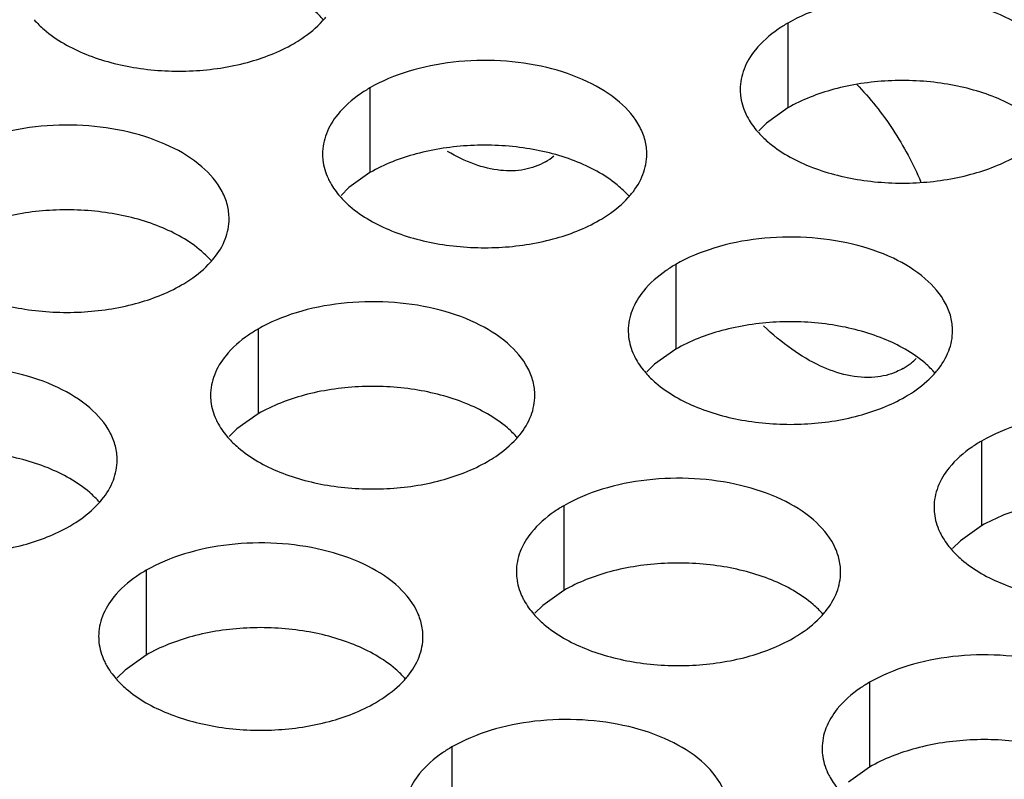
# Model space of a CAD drawing. Header units: inches. Extents: x 0 to 34, y 0 to 22.
# Tile 136 of 164: x 17.846 to 17.998, y 19.725 to 19.842. Entities that reach past the tile are written whole.
import ezdxf

# ---------------------------------------------------------------- set-up
doc = ezdxf.new("R2010")
doc.units = ezdxf.units.IN
doc.header["$LTSCALE"] = 1.87
doc.header["$MEASUREMENT"] = 0
doc.layers.add('02___PRT_ALL_AXES', color=7, linetype='CONTINUOUS')

msp = doc.modelspace()

# ---------------------------------------------------------------- linework, layer by layer
at = {"layer": '02___PRT_ALL_AXES', "color": 7, "linetype": 'CONTINUOUS'}
for p, q in [((17.9645643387, 19.8414699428), (17.9645643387, 19.8284064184)), ((17.9001692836, 19.8315073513), (17.9001692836, 19.8184438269)), ((17.9645643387, 19.8284064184), (17.9613101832, 19.8260899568)), ((17.9613101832, 19.8260899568), (17.9600988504, 19.8248993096)), ((17.9001692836, 19.8184438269), (17.8969151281, 19.8161273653)), ((17.8969151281, 19.8161273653), (17.8957037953, 19.8149367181)), ((17.9473097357, 19.8042890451), (17.9473097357, 19.7912255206)), ((17.8829146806, 19.7943264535), (17.8829146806, 19.7812629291)), ((17.9473097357, 19.7912255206), (17.9440555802, 19.7889090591)), ((17.9440555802, 19.7889090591), (17.9428442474, 19.7877184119)), ((17.8829146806, 19.7812629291), (17.8796605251, 19.7789464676)), ((17.8796605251, 19.7789464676), (17.8784491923, 19.7777558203)), ((17.9944501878, 19.7770707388), (17.9944501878, 19.7640072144)), ((17.9300551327, 19.7671081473), (17.9300551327, 19.7540446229)), ((17.9944501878, 19.7640072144), (17.9911960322, 19.7616907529)), ((17.9911960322, 19.7616907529), (17.9899846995, 19.7605001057)), ((17.8656600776, 19.7571455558), (17.8656600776, 19.7440820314)), ((17.9300551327, 19.7540446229), (17.9268009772, 19.7517281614)), ((17.9268009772, 19.7517281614), (17.9255896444, 19.7505375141)), ((17.8656600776, 19.7440820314), (17.8624059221, 19.7417655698)), ((17.8624059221, 19.7417655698), (17.8611945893, 19.7405749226)), ((17.9771955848, 19.7398898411), (17.9771955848, 19.7268263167)), ((17.9128005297, 19.7299272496), (17.9128005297, 19.7168637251)), ((17.9771955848, 19.7268263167), (17.9739414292, 19.7245098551))]:
    msp.add_line(p, q, dxfattribs=at)
at = {"layer": '02___PRT_ALL_AXES', "color": 3, "linetype": 'CONTINUOUS'}
for centre, radius, start, end in [((17.8827656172, 19.8509960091), 0.0136346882, 317.6962685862, 321.0162667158), ((17.9222260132, 19.8287313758), 0.0099645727, 300.0440527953, 309.2887297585), ((17.9299060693, 19.8237777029), 0.0136346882, 317.696268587, 321.0162667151), ((17.8655110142, 19.8138151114), 0.0136346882, 317.6962685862, 321.0162667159), ((17.9771906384, 19.7971156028), 0.0102623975, 308.6169331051, 314.5030330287), ((17.9773863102, 19.7968772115), 0.0099540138, 300.0395205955, 308.5933161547), ((17.9770465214, 19.7965593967), 0.0136346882, 317.6962685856, 321.0162667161), ((17.9126514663, 19.7865968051), 0.0136346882, 317.696268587, 321.016266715), ((17.8482564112, 19.7766342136), 0.0136346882, 317.6962685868, 321.0162667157), ((17.9597919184, 19.7593784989), 0.0136346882, 317.6962685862, 321.0162667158), ((17.8953968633, 19.7494159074), 0.0136346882, 317.696268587, 321.0162667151)]:
    msp.add_arc(centre, radius, start, end, dxfattribs=at)
at = {"layer": '02___PRT_ALL_AXES', "color": 7, "linetype": 'CONTINUOUS'}
for points, knots in [([(17.8930219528, 19.8419615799), (17.8925434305, 19.8425089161), (17.8902387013, 19.8447617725), (17.8873502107, 19.8463478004), (17.885045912, 19.8472794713)], [0, 0, 0, 0, 0.2263074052, 1, 1, 1, 1]), ([(17.9965814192, 19.8300237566), (17.9940630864, 19.8310419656), (17.9885804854, 19.8324530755), (17.9801074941, 19.8328620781), (17.9718735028, 19.8316430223), (17.966778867, 19.8296850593), (17.9645643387, 19.8284064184)], [0, 0, 0, 0, 0.2471885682, 0.5098846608, 0.7673009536, 1, 1, 1, 1]), ([(18.00455746, 19.8247058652), (18.0040789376, 19.8252532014), (18.0017742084, 19.8275060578), (17.9988857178, 19.8290920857), (17.9965814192, 19.8300237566)], [0, 0, 0, 0, 0.2263074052, 1, 1, 1, 1]), ([(17.9321863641, 19.8200611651), (17.9296680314, 19.8210793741), (17.9241854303, 19.822490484), (17.915712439, 19.8228994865), (17.9074784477, 19.8216804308), (17.9023838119, 19.8197224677), (17.9001692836, 19.8184438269)], [0, 0, 0, 0, 0.2471885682, 0.5098846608, 0.7673009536, 1, 1, 1, 1]), ([(17.9401624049, 19.8147432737), (17.9396838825, 19.8152906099), (17.9373791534, 19.8175434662), (17.9344906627, 19.8191294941), (17.9321863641, 19.8200611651)], [0, 0, 0, 0, 0.2263074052, 1, 1, 1, 1]), ([(17.867791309, 19.8100985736), (17.8652729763, 19.8111167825), (17.8597903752, 19.8125278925), (17.8513173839, 19.812936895), (17.8430833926, 19.8117178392), (17.8379887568, 19.8097598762), (17.8357742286, 19.8084812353)], [0, 0, 0, 0, 0.2471885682, 0.5098846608, 0.7673009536, 1, 1, 1, 1]), ([(17.8757673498, 19.8047806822), (17.8752888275, 19.8053280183), (17.8729840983, 19.8075808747), (17.8700956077, 19.8091669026), (17.867791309, 19.8100985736)], [0, 0, 0, 0, 0.2263074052, 1, 1, 1, 1]), ([(17.9793268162, 19.7928428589), (17.9768084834, 19.7938610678), (17.9713258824, 19.7952721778), (17.9628528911, 19.7956811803), (17.9546188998, 19.7944621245), (17.949524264, 19.7925041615), (17.9473097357, 19.7912255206)], [0, 0, 0, 0, 0.2471885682, 0.5098846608, 0.7673009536, 1, 1, 1, 1]), ([(17.987302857, 19.7875249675), (17.9868243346, 19.7880723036), (17.9845196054, 19.79032516), (17.9816311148, 19.7919111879), (17.9793268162, 19.7928428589)], [0, 0, 0, 0, 0.2263074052, 1, 1, 1, 1]), ([(17.9149317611, 19.7828802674), (17.9124134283, 19.7838984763), (17.9069308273, 19.7853095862), (17.898457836, 19.7857185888), (17.8902238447, 19.784499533), (17.8851292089, 19.78254157), (17.8829146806, 19.7812629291)], [0, 0, 0, 0, 0.2471885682, 0.5098846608, 0.7673009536, 1, 1, 1, 1]), ([(17.9229078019, 19.777562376), (17.9224292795, 19.7781097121), (17.9201245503, 19.7803625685), (17.9172360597, 19.7819485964), (17.9149317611, 19.7828802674)], [0, 0, 0, 0, 0.2263074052, 1, 1, 1, 1]), ([(17.850536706, 19.7729176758), (17.8480183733, 19.7739358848), (17.8425357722, 19.7753469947), (17.8340627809, 19.7757559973), (17.8258287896, 19.7745369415), (17.8207341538, 19.7725789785), (17.8185196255, 19.7713003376)], [0, 0, 0, 0, 0.2471885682, 0.5098846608, 0.7673009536, 1, 1, 1, 1]), ([(17.8585127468, 19.7675997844), (17.8580342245, 19.7681471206), (17.8557294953, 19.770399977), (17.8528410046, 19.7719860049), (17.850536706, 19.7729176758)], [0, 0, 0, 0, 0.2263074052, 1, 1, 1, 1]), ([(18.0264672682, 19.7656245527), (18.0239489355, 19.7666427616), (18.0184663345, 19.7680538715), (18.0099933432, 19.7684628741), (18.0017593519, 19.7672438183), (17.9966647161, 19.7652858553), (17.9944501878, 19.7640072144)], [0, 0, 0, 0, 0.2471885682, 0.5098846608, 0.7673009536, 1, 1, 1, 1]), ([(17.9620722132, 19.7556619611), (17.9595538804, 19.7566801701), (17.9540712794, 19.75809128), (17.9455982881, 19.7585002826), (17.9373642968, 19.7572812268), (17.932269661, 19.7553232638), (17.9300551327, 19.7540446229)], [0, 0, 0, 0, 0.2471885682, 0.5098846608, 0.7673009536, 1, 1, 1, 1]), ([(17.970048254, 19.7503440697), (17.9695697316, 19.7508914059), (17.9672650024, 19.7531442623), (17.9643765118, 19.7547302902), (17.9620722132, 19.7556619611)], [0, 0, 0, 0, 0.2263074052, 1, 1, 1, 1]), ([(17.8976771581, 19.7456993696), (17.8951588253, 19.7467175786), (17.8896762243, 19.7481286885), (17.881203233, 19.748537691), (17.8729692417, 19.7473186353), (17.8678746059, 19.7453606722), (17.8656600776, 19.7440820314)], [0, 0, 0, 0, 0.2471885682, 0.5098846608, 0.7673009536, 1, 1, 1, 1]), ([(17.9056531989, 19.7403814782), (17.9051746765, 19.7409288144), (17.9028699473, 19.7431816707), (17.8999814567, 19.7447676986), (17.8976771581, 19.7456993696)], [0, 0, 0, 0, 0.2263074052, 1, 1, 1, 1]), ([(18.0092126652, 19.7284436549), (18.0066943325, 19.7294618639), (18.0012117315, 19.7308729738), (17.9927387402, 19.7312819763), (17.9845047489, 19.7300629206), (17.9794101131, 19.7281049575), (17.9771955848, 19.7268263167)], [0, 0, 0, 0, 0.2471885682, 0.5098846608, 0.7673009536, 1, 1, 1, 1])]:
    msp.add_open_spline(points, degree=3, knots=knots, dxfattribs=at)
at = {"layer": '02___PRT_ALL_AXES', "color": 3, "linetype": 'CONTINUOUS'}
for points, knots in [([(18.0072411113, 19.8312534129), (18.0072414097, 19.831965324), (18.0070529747, 19.8334245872), (18.0059021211, 19.8363355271), (18.0029781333, 19.8396967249), (17.997957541, 19.8427461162), (17.9916899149, 19.8448459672), (17.9846631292, 19.8458318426), (17.9774371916, 19.84563511), (17.9706068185, 19.8442668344), (17.9664148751, 19.8425384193), (17.9645643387, 19.8414699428)], [0, 0, 0, 0, 0.0428834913, 0.0875237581, 0.1869142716, 0.3042190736, 0.4379395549, 0.5823561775, 0.7295584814, 0.8712822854, 1, 1, 1, 1]), ([(17.8483910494, 19.842012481), (17.8488695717, 19.8414651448), (17.8511743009, 19.8392122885), (17.8540627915, 19.8376262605), (17.8563670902, 19.8366945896)], [0, 0, 0, 0, 0.2263074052, 1, 1, 1, 1]), ([(17.8883841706, 19.8383119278), (17.8888200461, 19.8385635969), (17.8904302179, 19.8395648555), (17.891912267, 19.8407880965), (17.892849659, 19.8418190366)], [0, 0, 0, 0, 0.2653620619, 1, 1, 1, 1]), ([(17.9645643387, 19.8414699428), (17.9640632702, 19.8411806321), (17.962237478, 19.8400329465), (17.9605773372, 19.8385915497), (17.9595843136, 19.8373634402)], [0, 0, 0, 0, 0.2681225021, 1, 1, 1, 1]), ([(17.8563670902, 19.8366945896), (17.8588854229, 19.8356763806), (17.8643680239, 19.8342652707), (17.8728410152, 19.8338562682), (17.8810750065, 19.8350753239), (17.8861696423, 19.837033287), (17.8883841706, 19.8383119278)], [0, 0, 0, 0, 0.2471885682, 0.5098846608, 0.7673009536, 1, 1, 1, 1]), ([(17.9595843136, 19.8373634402), (17.9588616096, 19.8364696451), (17.9576861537, 19.8345535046), (17.9572433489, 19.8323308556), (17.9572429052, 19.831272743)], [0, 0, 0, 0, 0.520681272, 1, 1, 1, 1]), ([(17.9428460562, 19.8212908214), (17.9428463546, 19.8220027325), (17.9426579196, 19.8234619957), (17.941507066, 19.8263729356), (17.9385830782, 19.8297341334), (17.9335624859, 19.8327835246), (17.9272948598, 19.8348833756), (17.9202680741, 19.8358692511), (17.9130421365, 19.8356725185), (17.9062117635, 19.8343042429), (17.90201982, 19.8325758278), (17.9001692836, 19.8315073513)], [0, 0, 0, 0, 0.0428834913, 0.0875237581, 0.1869142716, 0.3042190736, 0.4379395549, 0.5823561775, 0.7295584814, 0.8712822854, 1, 1, 1, 1]), ([(17.9001692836, 19.8315073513), (17.8996682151, 19.8312180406), (17.8978424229, 19.8300703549), (17.8961822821, 19.8286289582), (17.8951892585, 19.8274008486)], [0, 0, 0, 0, 0.2681225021, 1, 1, 1, 1]), ([(17.9572429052, 19.831272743), (17.9572427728, 19.830956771), (17.9573144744, 19.8296708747), (17.9576855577, 19.8284072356), (17.9580938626, 19.8275271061)], [0, 0, 0, 0, 0.2456633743, 1, 1, 1, 1]), ([(17.9751809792, 19.8320759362), (17.9772643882, 19.829930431), (17.981037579, 19.8251582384), (17.9839183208, 19.8198049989), (17.9851124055, 19.8169948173)], [0, 0, 0, 0, 0.4948100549, 1, 1, 1, 1]), ([(17.8951892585, 19.8274008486), (17.8944665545, 19.8265070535), (17.8932910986, 19.8245909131), (17.8928482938, 19.8223682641), (17.8928478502, 19.8213101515)], [0, 0, 0, 0, 0.520681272, 1, 1, 1, 1]), ([(17.9580938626, 19.8275271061), (17.9582061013, 19.8272851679), (17.9587133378, 19.8262976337), (17.9593719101, 19.8253911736), (17.9599265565, 19.8247567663)], [0, 0, 0, 0, 0.2404086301, 1, 1, 1, 1]), ([(17.8784510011, 19.8113282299), (17.8784512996, 19.812040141), (17.8782628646, 19.8134994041), (17.8771120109, 19.8164103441), (17.8741880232, 19.8197715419), (17.8691674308, 19.8228209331), (17.8628998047, 19.8249207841), (17.855873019, 19.8259066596), (17.8486470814, 19.825709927), (17.8418167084, 19.8243416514), (17.837624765, 19.8226132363), (17.8357742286, 19.8215447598)], [0, 0, 0, 0, 0.0428834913, 0.0875237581, 0.1869142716, 0.3042190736, 0.4379395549, 0.5823561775, 0.7295584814, 0.8712822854, 1, 1, 1, 1]), ([(17.9599265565, 19.8247567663), (17.9604050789, 19.8242094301), (17.9627098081, 19.8219565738), (17.9655982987, 19.8203705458), (17.9679025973, 19.8194388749)], [0, 0, 0, 0, 0.2263074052, 1, 1, 1, 1]), ([(17.9272149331, 19.820105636), (17.9262216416, 19.8195315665), (17.9239346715, 19.8187030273), (17.9201341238, 19.8186330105), (17.916085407, 19.8196433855), (17.9134573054, 19.820927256), (17.9121357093, 19.8217073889)], [0, 0, 0, 0, 0.2171559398, 0.4500533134, 0.7095111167, 1, 1, 1, 1]), ([(17.8928478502, 19.8213101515), (17.8928477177, 19.8209941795), (17.8929194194, 19.8197082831), (17.8932905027, 19.8184446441), (17.8936988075, 19.8175645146)], [0, 0, 0, 0, 0.2456633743, 1, 1, 1, 1]), ([(17.9405046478, 19.8152001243), (17.9412273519, 19.8160939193), (17.9424028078, 19.8180100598), (17.9428456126, 19.8202327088), (17.9428460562, 19.8212908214)], [0, 0, 0, 0, 0.520681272, 1, 1, 1, 1]), ([(17.9679025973, 19.8194388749), (17.9704209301, 19.8184206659), (17.9759035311, 19.817009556), (17.9843765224, 19.8166005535), (17.9926105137, 19.8178196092), (17.9977051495, 19.8197775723), (17.9999196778, 19.8210562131)], [0, 0, 0, 0, 0.2471885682, 0.5098846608, 0.7673009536, 1, 1, 1, 1]), ([(17.8936988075, 19.8175645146), (17.8938110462, 19.8173225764), (17.8943182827, 19.8163350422), (17.894976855, 19.815428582), (17.8955315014, 19.8147941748)], [0, 0, 0, 0, 0.2404086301, 1, 1, 1, 1]), ([(17.8955315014, 19.8147941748), (17.8960100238, 19.8142468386), (17.898314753, 19.8119939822), (17.9012032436, 19.8104079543), (17.9035075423, 19.8094762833)], [0, 0, 0, 0, 0.2263074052, 1, 1, 1, 1]), ([(17.9355246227, 19.8110936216), (17.9359604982, 19.8113452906), (17.93757067, 19.8123465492), (17.9390527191, 19.8135697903), (17.939990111, 19.8146007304)], [0, 0, 0, 0, 0.2653620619, 1, 1, 1, 1]), ([(17.8761095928, 19.8052375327), (17.8768322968, 19.8061313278), (17.8780077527, 19.8080474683), (17.8784505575, 19.8102701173), (17.8784510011, 19.8113282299)], [0, 0, 0, 0, 0.520681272, 1, 1, 1, 1]), ([(17.9035075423, 19.8094762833), (17.906025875, 19.8084580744), (17.911508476, 19.8070469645), (17.9199814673, 19.8066379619), (17.9282154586, 19.8078570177), (17.9333100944, 19.8098149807), (17.9355246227, 19.8110936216)], [0, 0, 0, 0, 0.2471885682, 0.5098846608, 0.7673009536, 1, 1, 1, 1]), ([(17.9899865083, 19.7940725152), (17.9899868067, 19.7947844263), (17.9897983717, 19.7962436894), (17.9886475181, 19.7991546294), (17.9857235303, 19.8025158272), (17.980702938, 19.8055652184), (17.9744353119, 19.8076650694), (17.9674085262, 19.8086509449), (17.9601825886, 19.8084542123), (17.9533522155, 19.8070859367), (17.9491602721, 19.8053575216), (17.9473097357, 19.8042890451)], [0, 0, 0, 0, 0.0428834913, 0.0875237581, 0.1869142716, 0.3042190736, 0.4379395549, 0.5823561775, 0.7295584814, 0.8712822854, 1, 1, 1, 1]), ([(17.8711295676, 19.8011310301), (17.8715654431, 19.8013826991), (17.8731756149, 19.8023839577), (17.874657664, 19.8036071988), (17.875595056, 19.8046381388)], [0, 0, 0, 0, 0.2653620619, 1, 1, 1, 1]), ([(17.9473097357, 19.8042890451), (17.9468086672, 19.8039997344), (17.944982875, 19.8028520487), (17.9433227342, 19.8014106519), (17.9423297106, 19.8001825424)], [0, 0, 0, 0, 0.2681225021, 1, 1, 1, 1]), ([(17.8391124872, 19.7995136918), (17.8416308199, 19.7984954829), (17.8471134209, 19.797084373), (17.8555864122, 19.7966753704), (17.8638204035, 19.7978944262), (17.8689150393, 19.7998523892), (17.8711295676, 19.8011310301)], [0, 0, 0, 0, 0.2471885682, 0.5098846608, 0.7673009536, 1, 1, 1, 1]), ([(17.9423297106, 19.8001825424), (17.9416070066, 19.7992887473), (17.9404315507, 19.7973726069), (17.9399887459, 19.7951499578), (17.9399883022, 19.7940918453)], [0, 0, 0, 0, 0.520681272, 1, 1, 1, 1]), ([(17.9255914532, 19.7841099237), (17.9255917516, 19.7848218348), (17.9254033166, 19.7862810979), (17.924252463, 19.7891920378), (17.9213284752, 19.7925532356), (17.9163078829, 19.7956026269), (17.9100402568, 19.7977024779), (17.9030134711, 19.7986883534), (17.8957875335, 19.7984916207), (17.8889571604, 19.7971233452), (17.884765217, 19.7953949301), (17.8829146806, 19.7943264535)], [0, 0, 0, 0, 0.0428834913, 0.0875237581, 0.1869142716, 0.3042190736, 0.4379395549, 0.5823561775, 0.7295584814, 0.8712822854, 1, 1, 1, 1]), ([(17.8829146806, 19.7943264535), (17.8824136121, 19.7940371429), (17.8805878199, 19.7928894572), (17.8789276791, 19.7914480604), (17.8779346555, 19.7902199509)], [0, 0, 0, 0, 0.2681225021, 1, 1, 1, 1]), ([(17.9780145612, 19.7869123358), (17.9751701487, 19.7866580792), (17.9704945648, 19.787891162), (17.964976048, 19.7911994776), (17.9622111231, 19.7935250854), (17.9608596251, 19.7948286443)], [0, 0, 0, 0, 0.443098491, 0.7086539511, 1, 1, 1, 1]), ([(17.9399883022, 19.7940918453), (17.9399881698, 19.7937758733), (17.9400598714, 19.7924899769), (17.9404309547, 19.7912263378), (17.9408392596, 19.7903462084)], [0, 0, 0, 0, 0.2456633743, 1, 1, 1, 1]), ([(17.9876450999, 19.787981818), (17.9883678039, 19.7888756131), (17.9895432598, 19.7907917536), (17.9899860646, 19.7930144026), (17.9899865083, 19.7940725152)], [0, 0, 0, 0, 0.520681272, 1, 1, 1, 1]), ([(17.8779346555, 19.7902199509), (17.8772119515, 19.7893261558), (17.8760364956, 19.7874100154), (17.8755936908, 19.7851873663), (17.8755932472, 19.7841292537)], [0, 0, 0, 0, 0.520681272, 1, 1, 1, 1]), ([(17.9408392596, 19.7903462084), (17.9409514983, 19.7901042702), (17.9414587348, 19.789116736), (17.9421173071, 19.7882102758), (17.9426719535, 19.7875758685)], [0, 0, 0, 0, 0.2404086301, 1, 1, 1, 1]), ([(17.8611963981, 19.7741473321), (17.8611966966, 19.7748592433), (17.8610082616, 19.7763185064), (17.8598574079, 19.7792294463), (17.8569334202, 19.7825906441), (17.8519128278, 19.7856400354), (17.8456452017, 19.7877398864), (17.838618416, 19.7887257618), (17.8313924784, 19.7885290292), (17.8245621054, 19.7871607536), (17.8203701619, 19.7854323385), (17.8185196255, 19.784363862)], [0, 0, 0, 0, 0.0428834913, 0.0875237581, 0.1869142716, 0.3042190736, 0.4379395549, 0.5823561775, 0.7295584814, 0.8712822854, 1, 1, 1, 1]), ([(17.982369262, 19.7882602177), (17.9820445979, 19.7880725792), (17.9806804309, 19.7873832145), (17.9791614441, 19.7870148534), (17.9780145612, 19.7869123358)], [0, 0, 0, 0, 0.2456605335, 1, 1, 1, 1]), ([(17.9426719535, 19.7875758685), (17.9431504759, 19.7870285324), (17.9454552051, 19.784775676), (17.9483436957, 19.7831896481), (17.9506479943, 19.7822579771)], [0, 0, 0, 0, 0.2263074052, 1, 1, 1, 1]), ([(17.9826650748, 19.7838753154), (17.9831009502, 19.7841269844), (17.9847111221, 19.785128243), (17.9861931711, 19.7863514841), (17.9871305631, 19.7873824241)], [0, 0, 0, 0, 0.2653620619, 1, 1, 1, 1]), ([(17.8755932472, 19.7841292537), (17.8755931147, 19.7838132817), (17.8756648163, 19.7825273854), (17.8760358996, 19.7812637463), (17.8764442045, 19.7803836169)], [0, 0, 0, 0, 0.2456633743, 1, 1, 1, 1]), ([(17.9232500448, 19.7780192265), (17.9239727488, 19.7789130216), (17.9251482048, 19.780829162), (17.9255910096, 19.7830518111), (17.9255914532, 19.7841099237)], [0, 0, 0, 0, 0.520681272, 1, 1, 1, 1]), ([(17.9506479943, 19.7822579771), (17.9531663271, 19.7812397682), (17.9586489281, 19.7798286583), (17.9671219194, 19.7794196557), (17.9753559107, 19.7806387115), (17.9804505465, 19.7825966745), (17.9826650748, 19.7838753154)], [0, 0, 0, 0, 0.2471885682, 0.5098846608, 0.7673009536, 1, 1, 1, 1]), ([(18.0371269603, 19.766854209), (18.0371272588, 19.7675661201), (18.0369388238, 19.7690253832), (18.0357879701, 19.7719363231), (18.0328639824, 19.7752975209), (18.0278433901, 19.7783469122), (18.0215757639, 19.7804467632), (18.0145489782, 19.7814326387), (18.0073230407, 19.781235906), (18.0004926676, 19.7798676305), (17.9963007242, 19.7781392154), (17.9944501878, 19.7770707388)], [0, 0, 0, 0, 0.0428834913, 0.0875237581, 0.1869142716, 0.3042190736, 0.4379395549, 0.5823561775, 0.7295584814, 0.8712822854, 1, 1, 1, 1]), ([(17.8764442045, 19.7803836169), (17.8765564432, 19.7801416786), (17.8770636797, 19.7791541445), (17.877722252, 19.7782476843), (17.8782768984, 19.777613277)], [0, 0, 0, 0, 0.2404086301, 1, 1, 1, 1]), ([(17.8782768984, 19.777613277), (17.8787554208, 19.7770659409), (17.88106015, 19.7748130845), (17.8839486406, 19.7732270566), (17.8862529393, 19.7722953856)], [0, 0, 0, 0, 0.2263074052, 1, 1, 1, 1]), ([(17.9182700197, 19.7739127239), (17.9187058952, 19.7741643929), (17.920316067, 19.7751656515), (17.9217981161, 19.7763888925), (17.922735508, 19.7774198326)], [0, 0, 0, 0, 0.2653620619, 1, 1, 1, 1]), ([(17.9944501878, 19.7770707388), (17.9939491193, 19.7767814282), (17.9921233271, 19.7756337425), (17.9904631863, 19.7741923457), (17.9894701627, 19.7729642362)], [0, 0, 0, 0, 0.2681225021, 1, 1, 1, 1]), ([(17.8588549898, 19.768056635), (17.8595776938, 19.7689504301), (17.8607531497, 19.7708665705), (17.8611959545, 19.7730892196), (17.8611963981, 19.7741473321)], [0, 0, 0, 0, 0.520681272, 1, 1, 1, 1]), ([(17.8862529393, 19.7722953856), (17.888771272, 19.7712771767), (17.894253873, 19.7698660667), (17.9027268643, 19.7694570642), (17.9109608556, 19.77067612), (17.9160554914, 19.772634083), (17.9182700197, 19.7739127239)], [0, 0, 0, 0, 0.2471885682, 0.5098846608, 0.7673009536, 1, 1, 1, 1]), ([(17.9894701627, 19.7729642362), (17.9887474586, 19.7720704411), (17.9875720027, 19.7701543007), (17.9871291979, 19.7679316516), (17.9871287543, 19.766873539)], [0, 0, 0, 0, 0.520681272, 1, 1, 1, 1]), ([(17.9727319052, 19.7568916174), (17.9727322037, 19.7576035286), (17.9725437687, 19.7590627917), (17.9713929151, 19.7619737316), (17.9684689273, 19.7653349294), (17.963448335, 19.7683843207), (17.9571807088, 19.7704841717), (17.9501539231, 19.7714700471), (17.9429279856, 19.7712733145), (17.9360976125, 19.7699050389), (17.9319056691, 19.7681766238), (17.9300551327, 19.7671081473)], [0, 0, 0, 0, 0.0428834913, 0.0875237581, 0.1869142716, 0.3042190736, 0.4379395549, 0.5823561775, 0.7295584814, 0.8712822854, 1, 1, 1, 1]), ([(17.8538749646, 19.7639501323), (17.8543108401, 19.7642018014), (17.8559210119, 19.76520306), (17.857403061, 19.766426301), (17.8583404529, 19.7674572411)], [0, 0, 0, 0, 0.2653620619, 1, 1, 1, 1]), ([(17.9300551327, 19.7671081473), (17.9295540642, 19.7668188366), (17.927728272, 19.765671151), (17.9260681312, 19.7642297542), (17.9250751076, 19.7630016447)], [0, 0, 0, 0, 0.2681225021, 1, 1, 1, 1]), ([(17.9871287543, 19.766873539), (17.9871286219, 19.766557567), (17.9872003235, 19.7652716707), (17.9875714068, 19.7640080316), (17.9879797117, 19.7631279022)], [0, 0, 0, 0, 0.2456633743, 1, 1, 1, 1]), ([(17.8218578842, 19.7623327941), (17.8243762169, 19.7613145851), (17.8298588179, 19.7599034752), (17.8383318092, 19.7594944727), (17.8465658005, 19.7607135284), (17.8516604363, 19.7626714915), (17.8538749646, 19.7639501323)], [0, 0, 0, 0, 0.2471885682, 0.5098846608, 0.7673009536, 1, 1, 1, 1]), ([(17.9250751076, 19.7630016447), (17.9243524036, 19.7621078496), (17.9231769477, 19.7601917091), (17.9227341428, 19.7579690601), (17.9227336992, 19.7569109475)], [0, 0, 0, 0, 0.520681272, 1, 1, 1, 1]), ([(17.9879797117, 19.7631279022), (17.9880919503, 19.7628859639), (17.9885991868, 19.7618984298), (17.9892577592, 19.7609919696), (17.9898124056, 19.7603575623)], [0, 0, 0, 0, 0.2404086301, 1, 1, 1, 1]), ([(17.9083368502, 19.7469290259), (17.9083371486, 19.747640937), (17.9081487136, 19.7491002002), (17.90699786, 19.7520111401), (17.9040738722, 19.7553723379), (17.8990532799, 19.7584217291), (17.8927856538, 19.7605215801), (17.8857588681, 19.7615074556), (17.8785329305, 19.761310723), (17.8717025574, 19.7599424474), (17.867510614, 19.7582140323), (17.8656600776, 19.7571455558)], [0, 0, 0, 0, 0.0428834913, 0.0875237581, 0.1869142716, 0.3042190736, 0.4379395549, 0.5823561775, 0.7295584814, 0.8712822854, 1, 1, 1, 1]), ([(17.9898124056, 19.7603575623), (17.990290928, 19.7598102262), (17.9925956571, 19.7575573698), (17.9954841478, 19.7559713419), (17.9977884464, 19.7550396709)], [0, 0, 0, 0, 0.2263074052, 1, 1, 1, 1]), ([(17.8656600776, 19.7571455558), (17.8651590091, 19.7568562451), (17.8633332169, 19.7557085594), (17.8616730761, 19.7542671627), (17.8606800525, 19.7530390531)], [0, 0, 0, 0, 0.2681225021, 1, 1, 1, 1]), ([(17.9227336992, 19.7569109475), (17.9227335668, 19.7565949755), (17.9228052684, 19.7553090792), (17.9231763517, 19.7540454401), (17.9235846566, 19.7531653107)], [0, 0, 0, 0, 0.2456633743, 1, 1, 1, 1]), ([(17.9703904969, 19.7508009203), (17.9711132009, 19.7516947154), (17.9722886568, 19.7536108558), (17.9727314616, 19.7558335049), (17.9727319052, 19.7568916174)], [0, 0, 0, 0, 0.520681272, 1, 1, 1, 1]), ([(17.9977884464, 19.7550396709), (18.0003067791, 19.754021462), (18.0057893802, 19.752610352), (18.0142623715, 19.7522013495), (18.0224963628, 19.7534204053), (18.0275909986, 19.7553783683), (18.0298055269, 19.7566570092)], [0, 0, 0, 0, 0.2471885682, 0.5098846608, 0.7673009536, 1, 1, 1, 1]), ([(17.8606800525, 19.7530390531), (17.8599573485, 19.7521452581), (17.8587818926, 19.7502291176), (17.8583390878, 19.7480064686), (17.8583386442, 19.746948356)], [0, 0, 0, 0, 0.520681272, 1, 1, 1, 1]), ([(17.9235846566, 19.7531653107), (17.9236968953, 19.7529233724), (17.9242041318, 19.7519358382), (17.9248627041, 19.7510293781), (17.9254173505, 19.7503949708)], [0, 0, 0, 0, 0.2404086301, 1, 1, 1, 1]), ([(17.9254173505, 19.7503949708), (17.9258958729, 19.7498476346), (17.9282006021, 19.7475947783), (17.9310890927, 19.7460087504), (17.9333933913, 19.7450770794)], [0, 0, 0, 0, 0.2263074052, 1, 1, 1, 1]), ([(17.9654104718, 19.7466944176), (17.9658463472, 19.7469460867), (17.9674565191, 19.7479473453), (17.9689385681, 19.7491705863), (17.9698759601, 19.7502015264)], [0, 0, 0, 0, 0.2653620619, 1, 1, 1, 1]), ([(17.8583386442, 19.746948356), (17.8583385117, 19.746632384), (17.8584102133, 19.7453464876), (17.8587812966, 19.7440828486), (17.8591896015, 19.7432027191)], [0, 0, 0, 0, 0.2456633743, 1, 1, 1, 1]), ([(17.9059954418, 19.7408383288), (17.9067181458, 19.7417321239), (17.9078936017, 19.7436482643), (17.9083364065, 19.7458709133), (17.9083368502, 19.7469290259)], [0, 0, 0, 0, 0.520681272, 1, 1, 1, 1]), ([(17.9333933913, 19.7450770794), (17.9359117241, 19.7440588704), (17.9413943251, 19.7426477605), (17.9498673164, 19.742238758), (17.9581013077, 19.7434578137), (17.9631959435, 19.7454157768), (17.9654104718, 19.7466944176)], [0, 0, 0, 0, 0.2471885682, 0.5098846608, 0.7673009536, 1, 1, 1, 1]), ([(18.0198723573, 19.7296733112), (18.0198726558, 19.7303852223), (18.0196842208, 19.7318444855), (18.0185333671, 19.7347554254), (18.0156093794, 19.7381166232), (18.0105887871, 19.7411660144), (18.0043211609, 19.7432658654), (17.9972943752, 19.7442517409), (17.9900684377, 19.7440550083), (17.9832380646, 19.7426867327), (17.9790461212, 19.7409583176), (17.9771955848, 19.7398898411)], [0, 0, 0, 0, 0.0428834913, 0.0875237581, 0.1869142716, 0.3042190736, 0.4379395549, 0.5823561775, 0.7295584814, 0.8712822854, 1, 1, 1, 1]), ([(17.8591896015, 19.7432027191), (17.8593018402, 19.7429607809), (17.8598090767, 19.7419732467), (17.860467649, 19.7410667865), (17.8610222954, 19.7404323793)], [0, 0, 0, 0, 0.2404086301, 1, 1, 1, 1]), ([(17.8610222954, 19.7404323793), (17.8615008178, 19.7398850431), (17.863805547, 19.7376321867), (17.8666940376, 19.7360461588), (17.8689983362, 19.7351144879)], [0, 0, 0, 0, 0.2263074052, 1, 1, 1, 1]), ([(17.9010154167, 19.7367318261), (17.9014512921, 19.7369834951), (17.903061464, 19.7379847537), (17.9045435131, 19.7392079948), (17.905480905, 19.7402389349)], [0, 0, 0, 0, 0.2653620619, 1, 1, 1, 1]), ([(17.9771955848, 19.7398898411), (17.9766945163, 19.7396005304), (17.9748687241, 19.7384528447), (17.9732085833, 19.737011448), (17.9722155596, 19.7357833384)], [0, 0, 0, 0, 0.2681225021, 1, 1, 1, 1]), ([(17.8689983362, 19.7351144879), (17.871516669, 19.7340962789), (17.87699927, 19.732685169), (17.8854722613, 19.7322761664), (17.8937062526, 19.7334952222), (17.8988008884, 19.7354531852), (17.9010154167, 19.7367318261)], [0, 0, 0, 0, 0.2471885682, 0.5098846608, 0.7673009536, 1, 1, 1, 1]), ([(17.9722155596, 19.7357833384), (17.9714928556, 19.7348895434), (17.9703173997, 19.7329734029), (17.9698745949, 19.7307507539), (17.9698741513, 19.7296926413)], [0, 0, 0, 0, 0.520681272, 1, 1, 1, 1]), ([(17.9554773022, 19.7197107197), (17.9554776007, 19.7204226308), (17.9552891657, 19.721881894), (17.9541383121, 19.7247928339), (17.9512143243, 19.7281540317), (17.946193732, 19.7312034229), (17.9399261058, 19.7333032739), (17.9328993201, 19.7342891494), (17.9256733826, 19.7340924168), (17.9188430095, 19.7327241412), (17.9146510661, 19.7309957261), (17.9128005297, 19.7299272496)], [0, 0, 0, 0, 0.0428834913, 0.0875237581, 0.1869142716, 0.3042190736, 0.4379395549, 0.5823561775, 0.7295584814, 0.8712822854, 1, 1, 1, 1]), ([(17.9128005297, 19.7299272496), (17.9122994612, 19.7296379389), (17.910473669, 19.7284902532), (17.9088135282, 19.7270488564), (17.9078205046, 19.7258207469)], [0, 0, 0, 0, 0.2681225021, 1, 1, 1, 1]), ([(17.9698741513, 19.7296926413), (17.9698740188, 19.7293766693), (17.9699457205, 19.728090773), (17.9703168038, 19.7268271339), (17.9707251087, 19.7259470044)], [0, 0, 0, 0, 0.2456633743, 1, 1, 1, 1]), ([(17.9707251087, 19.7259470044), (17.9708373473, 19.7257050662), (17.9713445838, 19.724717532), (17.9720031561, 19.7238110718), (17.9725578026, 19.7231766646)], [0, 0, 0, 0, 0.2404086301, 1, 1, 1, 1]), ([(17.9078205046, 19.7258207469), (17.9070978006, 19.7249269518), (17.9059223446, 19.7230108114), (17.9054795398, 19.7207881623), (17.9054790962, 19.7197300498)], [0, 0, 0, 0, 0.520681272, 1, 1, 1, 1])]:
    msp.add_open_spline(points, degree=3, knots=knots, dxfattribs=at)

doc.saveas('drawing.dxf')
